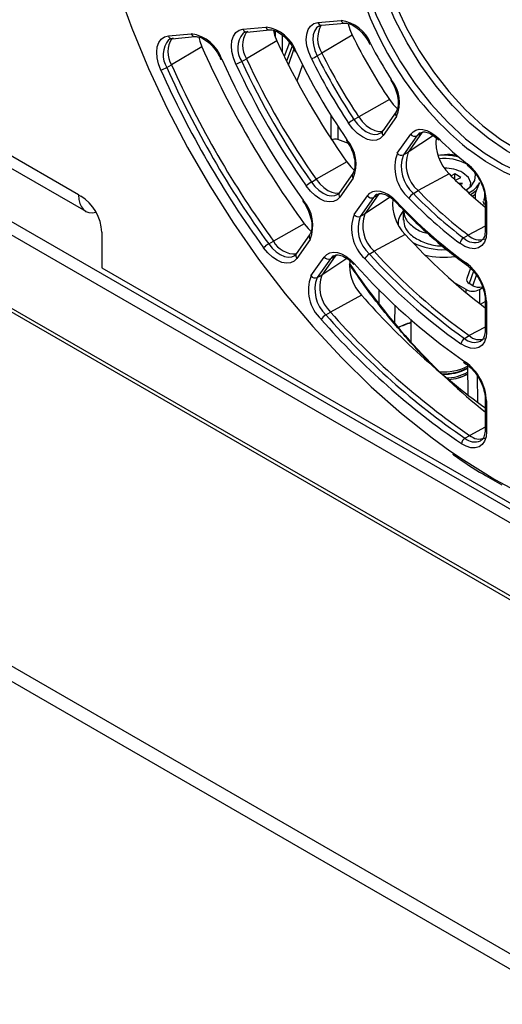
# Paper-space layout 'Sheet1' of a CAD drawing. Header units: millimetres. Extents: x -7 to 420, y -21 to 297.
# Tile 74 of 105: x 307 to 317, y 135 to 156. Entities that reach past the tile are written whole.
import ezdxf

# ---------------------------------------------------------------- set-up
doc = ezdxf.new("R2010")
doc.units = ezdxf.units.MM

psp = doc.layouts.new('Sheet1')

# ---------------------------------------------------------------- linework, layer by layer
at = {"color": 7, "linetype": 'Continuous', "lineweight": 25}
for p, q in [((266.486, 174.639), (327.92, 139.174)), ((266.288, 174.464), (327.722, 138.999)), ((265.37, 173.342), (326.803, 137.877)), ((265.427, 173.392), (326.86, 137.927)), ((313.386, 155.619), (313.882, 155.664)), ((313.466, 155.561), (313.962, 155.605)), ((310.182, 155.333), (310.674, 155.377)), ((311.781, 155.476), (312.274, 155.52)), ((311.861, 155.417), (312.354, 155.461)), ((313.411, 155.54), (313.466, 155.561)), ((310.262, 155.274), (310.753, 155.318)), ((312.506, 155.228), (311.856, 154.843)), ((312.776, 155.195), (312.667, 154.89)), ((314.123, 155.346), (313.472, 154.964)), ((310.901, 155.099), (310.251, 154.713)), ((313.371, 154.905), (313.472, 154.964)), ((311.755, 154.785), (311.856, 154.843)), ((310.15, 154.655), (310.251, 154.713)), ((314.946, 154.383), (314.996, 154.298)), ((314.917, 153.971), (314.26, 153.599)), ((315.06, 153.702), (314.774, 153.295)), ((314.159, 153.54), (314.26, 153.599)), ((315.072, 153.604), (314.785, 153.196)), ((314.039, 153.025), (313.815, 153.114)), ((313.998, 153.091), (314.05, 153.008)), ((315.088, 152.819), (315.375, 153.227)), ((315.505, 153.191), (315.219, 152.783)), ((315.607, 153.247), (315.321, 152.839)), ((315.505, 153.191), (315.607, 153.247)), ((308.257, 151.929), (306.576, 152.899)), ((315.219, 152.783), (315.321, 152.839)), ((314.006, 152.63), (313.348, 152.259)), ((316.162, 152.791), (315.966, 152.769)), ((306.75, 152.533), (308.414, 151.573)), ((316.586, 152.578), (316.566, 152.59)), ((313.247, 152.2), (313.348, 152.259)), ((314.132, 152.381), (313.847, 151.976)), ((314.143, 152.283), (313.859, 151.878)), ((316.199, 152.377), (315.533, 152.016)), ((316.319, 152.374), (316.244, 152.331)), ((316.446, 152.3), (316.319, 152.374)), ((316.319, 152.255), (316.319, 152.374)), ((316.337, 152.237), (316.446, 152.3)), ((315.432, 151.956), (315.533, 152.016)), ((316.485, 152.166), (316.395, 152.179)), ((316.42, 152.155), (316.485, 152.166)), ((316.782, 152.017), (316.858, 152.193)), ((308.257, 151.929), (308.307, 151.9)), ((313.064, 151.791), (313.117, 151.709)), ((314.162, 151.501), (314.446, 151.906)), ((314.577, 151.87), (314.292, 151.465)), ((314.679, 151.926), (314.394, 151.521)), ((314.577, 151.87), (314.679, 151.926)), ((314.648, 151.935), (314.641, 151.93)), ((316.762, 151.84), (316.762, 151.943)), ((316.953, 151.712), (316.929, 151.784)), ((316.954, 151.951), (316.954, 151.871)), ((316.97, 151.827), (316.97, 151.165)), ((316.999, 151.786), (316.999, 151.125)), ((315.215, 151.598), (315.215, 151.386)), ((314.292, 151.465), (314.394, 151.521)), ((313.092, 151.304), (312.433, 150.934)), ((315.105, 151.316), (315.105, 151.286)), ((308.756, 151.122), (308.756, 150.364)), ((313.208, 151.067), (312.924, 150.663)), ((313.219, 150.968), (312.935, 150.564)), ((315.254, 151.078), (314.589, 150.715)), ((316.509, 151.001), (316.609, 151.061)), ((316.877, 150.932), (316.884, 150.936)), ((312.332, 150.875), (312.433, 150.934)), ((313.238, 150.187), (313.522, 150.591)), ((313.653, 150.555), (313.369, 150.151)), ((313.755, 150.611), (313.471, 150.207)), ((313.653, 150.555), (313.755, 150.611)), ((314.488, 150.656), (314.589, 150.715)), ((308.756, 150.364), (328.824, 138.779)), ((316.655, 150.354), (316.575, 150.129)), ((313.369, 150.151), (313.471, 150.207)), ((316.562, 149.895), (316.316, 150.037)), ((316.708, 149.978), (316.625, 150.027)), ((316.845, 149.895), (316.919, 149.938)), ((314.321, 149.775), (313.657, 149.412)), ((316.97, 149.683), (316.97, 149.026)), ((316.87, 149.58), (316.97, 149.637)), ((316.999, 149.642), (316.999, 148.985)), ((313.556, 149.353), (313.657, 149.412)), ((315.374, 149.252), (315.374, 148.773)), ((316.527, 148.848), (316.627, 148.908)), ((316.97, 149.027), (316.97, 149.026)), ((316.867, 148.786), (316.877, 148.792)), ((316.504, 148.34), (316.561, 148.299)), ((316.591, 148.276), (316.601, 147.635)), ((316.97, 147.549), (316.97, 146.893)), ((316.999, 147.508), (316.999, 146.853)), ((316.537, 146.709), (316.638, 146.769)), ((316.97, 146.895), (316.97, 146.893)), ((316.869, 146.655), (316.877, 146.66)), ((303.584, 143.69), (318.815, 134.898)), ((303.584, 143.364), (318.815, 134.571))]:
    psp.add_line(p, q, dxfattribs=at)
at = {"color": 8, "linetype": 'Continuous', "lineweight": 25}
for p, q in [((312.476, 155.299), (312.476, 155.435)), ((312.618, 155.352), (312.618, 154.992)), ((312.832, 155.11), (312.717, 154.789)), ((312.759, 154.706), (312.874, 155.043)), ((313.057, 154.713), (312.937, 154.363)), ((313.673, 153.121), (313.673, 153.615)), ((313.815, 153.395), (313.815, 153.114)), ((315.644, 153.271), (315.607, 153.247)), ((315.86, 153.197), (315.321, 152.839)), ((314.931, 151.877), (314.394, 151.521)), ((314.716, 151.95), (314.679, 151.926)), ((316.97, 151.251), (316.609, 151.061)), ((314.006, 150.563), (313.471, 150.207)), ((313.792, 150.636), (313.755, 150.611)), ((316.717, 150.286), (316.625, 150.027)), ((316.708, 149.978), (316.784, 150.201)), ((314.69, 149.896), (314.69, 149.588)), ((316.564, 149.826), (316.562, 149.895)), ((316.845, 149.895), (316.85, 149.596)), ((315.033, 149.563), (315.03, 149.169)), ((316.97, 149.087), (316.627, 148.908)), ((316.478, 148.388), (316.546, 148.341)), ((316.795, 148.05), (316.804, 147.482)), ((316.97, 146.942), (316.638, 146.769))]:
    psp.add_line(p, q, dxfattribs=at)
at = {"color": 7, "linetype": 'Continuous', "lineweight": 25, "flags": 128}
for points in [[(308.268, 160.038), (308.297, 159.771), (308.422, 158.937), (308.596, 158.088), (308.818, 157.228), (309.086, 156.363), (309.4, 155.496), (309.757, 154.634), (310.156, 153.78), (310.594, 152.94), (311.068, 152.117), (311.577, 151.318), (312.117, 150.546), (312.686, 149.805), (313.279, 149.1), (313.895, 148.435), (314.528, 147.813), (315.177, 147.238), (315.836, 146.713), (316.215, 146.438)], [(314.656, 159.003), (314.617, 158.828), (314.567, 158.411), (314.567, 157.962), (314.617, 157.487), (314.716, 156.995), (314.862, 156.494), (315.053, 155.993), (315.286, 155.498), (315.556, 155.019), (315.861, 154.563), (316.194, 154.138), (316.55, 153.75), (316.923, 153.407), (317.307, 153.113), (317.696, 152.875), (318.083, 152.694), (318.463, 152.575), (318.476, 152.572)], [(313.246, 154.846), (313.189, 154.983), (313.152, 155.12), (313.138, 155.25), (313.146, 155.368), (313.177, 155.468), (313.229, 155.545), (313.3, 155.596), (313.386, 155.619)], [(314.038, 155.593), (314.07, 155.473), (314.123, 155.346)], [(311.628, 154.73), (311.576, 154.864), (311.544, 154.997), (311.533, 155.122), (311.544, 155.235), (311.576, 155.331), (311.628, 155.405), (311.697, 155.454), (311.781, 155.476)], [(311.886, 155.425), (311.814, 155.406), (311.784, 155.389)], [(312.433, 155.448), (312.458, 155.352), (312.506, 155.228)], [(310.022, 154.602), (309.973, 154.734), (309.943, 154.865), (309.934, 154.988), (309.946, 155.098), (309.979, 155.192), (310.03, 155.264), (310.099, 155.311), (310.182, 155.333)], [(310.287, 155.282), (310.216, 155.263), (310.187, 155.248)], [(310.834, 155.305), (310.855, 155.221), (310.901, 155.099)], [(312.921, 154.992), (312.911, 154.99), (312.905, 154.989), (312.902, 154.99), (312.901, 154.991)], [(311.329, 154.831), (311.319, 154.83), (311.312, 154.829), (311.309, 154.831), (311.308, 154.831)], [(314.959, 154.396), (314.952, 154.39), (314.947, 154.386), (314.946, 154.383), (314.946, 154.383)], [(314.917, 153.971), (315, 153.862), (315.089, 153.773)], [(314.26, 153.599), (314.337, 153.498), (314.423, 153.413), (314.513, 153.346), (314.604, 153.302), (314.691, 153.283), (314.77, 153.288), (314.775, 153.289)], [(314.785, 153.196), (314.722, 153.133), (314.642, 153.098), (314.549, 153.091), (314.447, 153.114), (314.341, 153.166), (314.236, 153.244), (314.135, 153.344), (314.045, 153.461)], [(314.729, 153.252), (314.739, 153.258), (314.793, 153.313)], [(315.375, 153.227), (315.425, 153.28), (315.486, 153.315), (315.557, 153.332), (315.636, 153.329), (315.72, 153.306), (315.806, 153.264), (315.893, 153.205), (315.977, 153.131)], [(314.009, 153.107), (314.003, 153.1), (313.999, 153.095), (313.998, 153.091), (313.998, 153.091)], [(315.977, 153.131), (315.973, 153.119), (315.973, 153.11), (315.975, 153.103), (315.977, 153.1)], [(314.006, 152.63), (314.089, 152.526), (314.161, 152.456)], [(316.554, 152.028), (316.669, 152.112), (316.751, 152.232), (316.76, 152.361), (316.738, 152.422)], [(313.348, 152.259), (313.425, 152.164), (313.51, 152.083), (313.598, 152.021), (313.686, 151.981), (313.77, 151.964), (313.847, 151.971), (313.848, 151.971)], [(316.647, 152.091), (316.661, 152.181), (316.612, 152.3), (316.493, 152.401)], [(313.859, 151.878), (313.797, 151.816), (313.72, 151.781), (313.63, 151.773), (313.531, 151.793), (313.428, 151.84), (313.325, 151.912), (313.226, 152.006), (313.136, 152.118)], [(313.799, 151.932), (313.814, 151.941), (313.867, 151.994)], [(314.446, 151.906), (314.498, 151.961), (314.563, 151.996), (314.638, 152.011), (314.72, 152.005), (314.808, 151.978), (314.898, 151.931), (314.988, 151.866), (315.073, 151.784)], [(313.074, 151.808), (313.068, 151.801), (313.064, 151.795), (313.064, 151.791), (313.064, 151.791)], [(313.092, 151.304), (313.175, 151.203), (313.24, 151.14)], [(316.999, 151.125), (316.988, 151.009), (316.954, 150.912), (316.9, 150.837), (316.827, 150.79), (316.739, 150.77), (316.64, 150.781), (316.535, 150.82), (316.429, 150.887)], [(312.935, 150.564), (312.875, 150.503), (312.799, 150.468), (312.711, 150.459), (312.614, 150.477), (312.512, 150.522), (312.41, 150.591), (312.312, 150.682), (312.222, 150.791)], [(312.875, 150.617), (312.892, 150.628), (312.944, 150.681)], [(313.522, 150.591), (313.575, 150.647), (313.642, 150.683), (313.718, 150.697), (313.803, 150.689), (313.893, 150.66), (313.985, 150.61), (314.075, 150.541), (314.162, 150.455)], [(314.159, 150.429), (314.157, 150.431), (314.156, 150.437), (314.158, 150.445), (314.162, 150.455)], [(316.999, 148.985), (316.988, 148.872), (316.956, 148.776), (316.904, 148.702), (316.835, 148.653), (316.751, 148.631), (316.656, 148.637), (316.554, 148.671), (316.45, 148.731)], [(316.999, 146.853), (316.989, 146.741), (316.957, 146.646), (316.907, 146.573), (316.839, 146.523), (316.757, 146.5), (316.664, 146.504), (316.564, 146.534), (316.462, 146.591)]]:
    psp.add_lwpolyline(points, dxfattribs=at)
at = {"color": 8, "linetype": 'Continuous', "lineweight": 25, "flags": 128}
for points in [[(314.152, 158.407), (314.14, 158.254), (314.14, 157.794), (314.191, 157.308), (314.292, 156.804), (314.442, 156.291), (314.637, 155.777), (314.876, 155.271), (315.153, 154.78), (315.465, 154.313), (315.806, 153.878), (316.17, 153.481), (316.552, 153.13), (316.946, 152.829), (317.344, 152.584), (317.506, 152.502)], [(317.689, 152.719), (317.429, 152.866), (317.032, 153.139), (316.644, 153.466), (316.27, 153.84), (315.917, 154.257), (315.591, 154.709), (315.296, 155.188), (315.038, 155.687), (314.82, 156.198), (314.647, 156.712), (314.522, 157.221), (314.446, 157.717), (314.42, 158.19)], [(313.408, 155.544), (313.357, 155.505), (313.312, 155.438), (313.285, 155.353), (313.278, 155.252), (313.29, 155.14), (313.322, 155.023), (313.371, 154.905)], [(320.356, 154.355), (320.331, 153.909), (320.256, 153.499), (320.132, 153.132), (319.962, 152.812), (319.748, 152.546), (319.493, 152.338), (319.202, 152.19), (318.879, 152.106), (318.529, 152.085), (318.157, 152.13), (317.77, 152.239), (317.374, 152.41), (316.975, 152.64), (316.615, 152.898)], [(314.159, 153.54), (314.236, 153.439), (314.322, 153.353), (314.413, 153.287), (314.504, 153.242), (314.591, 153.223), (314.671, 153.228), (314.729, 153.252)], [(315.577, 153.256), (315.548, 153.236), (315.505, 153.191)], [(313.247, 152.2), (313.324, 152.104), (313.409, 152.023), (313.498, 151.961), (313.586, 151.921), (313.671, 151.904), (313.748, 151.911), (313.799, 151.932)], [(314.641, 151.93), (314.622, 151.917), (314.577, 151.87)], [(315.071, 151.756), (315.07, 151.758), (315.068, 151.764), (315.069, 151.773), (315.073, 151.784)], [(316.215, 146.438), (316.503, 146.241), (317.174, 145.825), (317.845, 145.467), (318.512, 145.168), (319.172, 144.932), (319.82, 144.758), (320.454, 144.648), (321.069, 144.603), (321.663, 144.623), (322.231, 144.707), (322.771, 144.856), (323.28, 145.067), (323.755, 145.342), (324.193, 145.676), (324.592, 146.07), (324.949, 146.52), (325.262, 147.024), (325.531, 147.58), (325.753, 148.184), (325.926, 148.832), (326.051, 149.522), (326.126, 150.249), (326.151, 151.009)], [(312.332, 150.875), (312.409, 150.782), (312.493, 150.704), (312.581, 150.644), (312.668, 150.606), (312.751, 150.59), (312.827, 150.598), (312.875, 150.617)], [(313.719, 150.617), (313.699, 150.603), (313.653, 150.555)]]:
    psp.add_lwpolyline(points, dxfattribs=at)
at = {"color": 7, "linetype": 'Continuous', "lineweight": 25}
for centre, radius, start, end in [((321.136, 158.473), 7.178, 187.6845, 230.968), ((313.786, 154.892), 0.778, 20.978, 82.8771), ((310.564, 154.578), 0.806, 18.2927, 82.1321), ((312.314, 155.132), 0.541, 147.7274, 212.231), ((312.169, 154.73), 0.797, 19.2004, 82.3794), ((313.938, 155.273), 0.559, 149.0189, 213.6167), ((310.706, 154.99), 0.532, 147.378, 211.3937), ((327.604, 162.212), 16.635, 204.8272, 215.1728), ((325.047, 160.736), 12.181, 206.2641, 213.7359), ((314.497, 155.193), 0.0277, 264.2571, 304.1325), ((322.059, 159.012), 8.468, 206.9765, 213.0236), ((330.157, 163.686), 21.084, 204.0355, 215.9645), ((324.625, 160.493), 12.932, 205.172, 214.828), ((324.317, 160.315), 12.094, 206.264, 213.736), ((327.182, 161.969), 17.386, 204.2385, 215.7615), ((311.442, 155.329), 0.627, 287.219, 299.8633), ((326.777, 161.735), 16.553, 204.8273, 215.1728), ((326.875, 161.792), 16.548, 204.8272, 215.1728), ((312.941, 155.653), 0.863, 290.7341, 299.9129), ((324.25, 160.276), 12.271, 206.2641, 213.7359), ((324.22, 160.259), 12.098, 206.264, 213.736), ((309.878, 155.129), 0.546, 285.2996, 299.8315), ((329.36, 163.226), 21.174, 204.0355, 215.9645), ((329.331, 163.209), 21.002, 204.0355, 215.9645), ((329.428, 163.266), 20.997, 204.0355, 215.9645), ((326.807, 161.753), 16.725, 204.8272, 215.1727), ((314.354, 153.906), 0.778, 337.1283, 39.0196), ((314.591, 152.795), 0.861, 120.0803, 129.2736), ((313.406, 152.586), 0.797, 337.6258, 40.797), ((315.463, 153.291), 0.109, 216.1525, 293.0018), ((316.856, 153.053), 0.943, 174.0901, 225.7881), ((320.548, 157.671), 6.443, 224.8079, 232.065), ((316.02, 152.58), 0.745, 159.6762, 229.224), ((315.907, 152.516), 0.873, 159.6761, 229.2241), ((315.176, 152.884), 0.109, 216.152, 293.0012), ((315.921, 152.523), 0.749, 159.6762, 229.2241), ((316.086, 151.44), 1.335, 76.1072, 95.51), ((316.091, 151.677), 1.029, 62.5071, 95.9699), ((316.091, 151.39), 1.403, 78.428, 87.0731), ((316.096, 151.64), 0.858, 62.4524, 89.8186), ((316.623, 152.578), 0.0381, 162.8296, 225.1778), ((315.902, 151.731), 1.098, 2.9041, 51.4474), ((323.077, 159.027), 9.568, 224.0336, 230.3335), ((313.562, 151.659), 0.626, 120.1302, 132.79), ((322.157, 158.402), 9.201, 223.9527, 232.9202), ((316.392, 152.45), 0.532, 295.2158, 331.1562), ((307.782, 151.078), 0.976, 2.6054, 57.3946), ((312.472, 151.272), 0.806, 337.8728, 41.7049), ((314.534, 151.97), 0.109, 216.1526, 293.0006), ((315.925, 151.734), 0.938, 174.2852, 224.359), ((322.312, 158.45), 9.841, 222.6417, 234.2311), ((315.562, 151.738), 0.254, 120.8098, 152.5754), ((322.058, 158.335), 9.336, 223.9527, 232.9201), ((322.059, 158.345), 9.205, 223.9527, 232.9201), ((316.311, 152.599), 0.796, 298.713, 304.5163), ((315.481, 151.311), 0.375, 136.5765, 184.4525), ((314.969, 151.197), 0.862, 159.3886, 227.865), ((314.25, 151.565), 0.109, 216.154, 293.0002), ((314.985, 151.204), 0.74, 159.3886, 227.865), ((315.084, 151.262), 0.737, 159.3886, 227.865), ((324.788, 159.749), 12.887, 222.2846, 232.6529), ((316.604, 150.85), 0.179, 122.1026, 168.1678), ((316.845, 151.294), 0.332, 224.6897, 290.4357), ((312.606, 150.403), 0.546, 120.1633, 134.7087), ((312.9, 151.189), 0.532, 208.606, 272.6196), ((316.073, 152.238), 1.488, 243.8833, 272.4573), ((313.61, 150.656), 0.109, 216.1526, 293.0006), ((314.631, 150.415), 0.28, 120.6386, 149.3601), ((323.815, 159.112), 12.728, 222.2278, 234.645), ((323.816, 159.122), 12.597, 222.2278, 234.645), ((323.915, 159.179), 12.593, 222.2278, 234.645), ((316.086, 152.232), 1.645, 255.4646, 278.4332), ((314.998, 150.42), 0.935, 174.3286, 223.5816), ((324.103, 159.26), 13.28, 221.5337, 234.9603), ((315.906, 149.588), 1.094, 2.8456, 53.3104), ((314.039, 149.884), 0.856, 159.2225, 227.1169), ((313.327, 150.252), 0.109, 216.1526, 293.0013), ((314.056, 149.891), 0.734, 159.2222, 227.1169), ((314.155, 149.948), 0.731, 159.2223, 227.1168), ((326.542, 160.523), 16.275, 221.3291, 234.0378), ((313.707, 149.097), 0.297, 120.5532, 147.5662), ((325.568, 159.888), 16.116, 221.2772, 235.5956), ((325.569, 159.898), 15.985, 221.2772, 235.5957), ((325.668, 159.955), 15.982, 221.2772, 235.5956), ((315.922, 147.323), 1.935, 106.4288, 114.9095), ((316.618, 148.705), 0.17, 122.4146, 170.9205), ((316.846, 149.142), 0.32, 226.9863, 291.1647), ((316.09, 149.21), 1.081, 264.7529, 297.5998), ((316.1, 149.095), 1.004, 266.1568, 299.3199), ((316.101, 149.119), 1.039, 266.9315, 298.2), ((315.909, 147.455), 1.092, 2.8025, 54.2826), ((316.11, 149.014), 1.014, 271.1925, 298.462), ((316.117, 148.92), 0.957, 274.1479, 299.8484), ((316.112, 148.992), 1.029, 274.223, 297.9432), ((316.846, 147.003), 0.313, 228.2886, 291.558), ((316.627, 146.569), 0.166, 122.5907, 172.4043)]:
    psp.add_arc(centre, radius, start, end, dxfattribs=at)
at = {"color": 8, "linetype": 'Continuous', "lineweight": 25}
for centre, radius, start, end in [((313.465, 155.644), 0.0829, 196.9326, 270.19), ((313.962, 155.688), 0.0829, 196.9331, 270.189), ((310.753, 155.401), 0.0829, 196.9314, 270.1912), ((312.183, 155.067), 0.513, 141.129, 213.3323), ((311.859, 155.497), 0.0802, 195.4442, 271.6772), ((312.351, 155.541), 0.0802, 195.4441, 271.6773), ((310.573, 154.926), 0.502, 140.1565, 212.584), ((310.262, 155.357), 0.0829, 196.9325, 270.1901), ((315.129, 153.66), 0.0802, 148.3268, 224.5583), ((314.842, 153.253), 0.0802, 148.3293, 224.557), ((314.204, 152.34), 0.0829, 149.816, 223.0691), ((316.318, 152.593), 0.739, 297.1423, 308.889), ((313.919, 151.935), 0.0829, 149.8193, 223.0668), ((317.018, 151.831), 0.0483, 184.8921, 247.0266), ((317.018, 151.169), 0.0481, 184.1446, 247.1746), ((313.276, 151.025), 0.0802, 148.3295, 224.5557), ((316.742, 151.228), 0.326, 224.1791, 294.4104), ((312.992, 150.621), 0.0802, 148.3266, 224.5597), ((316.601, 150.456), 0.0419, 166.8594, 228.1285), ((317.02, 149.688), 0.0506, 186.5267, 245.4928), ((315.908, 147.465), 1.805, 107.2075, 116.4455), ((316.745, 149.081), 0.319, 226.8368, 292.3732), ((317.019, 149.03), 0.0494, 185.0936, 246.2257), ((316.589, 148.333), 0.044, 168.8393, 229.3959), ((317.02, 147.554), 0.0498, 185.8482, 246.0257), ((317.019, 146.898), 0.0494, 185.0936, 246.2257), ((316.745, 146.941), 0.312, 228.0858, 293.3097)]:
    psp.add_arc(centre, radius, start, end, dxfattribs=at)
at = {"color": 7, "linetype": 'Continuous', "lineweight": 25}
for centre, major_axis, ratio, start_param, end_param in [((313.744, 153.073), (0.0998, 0.012), 0.480054, 0.727934, 2.298654), ((308.793, 152.278), (0.37, 0.71), 0.546409, 2.341263, 3.599964), ((320.149, 157.911), (-3.732, 12.356), 0.680511, 2.000497, 2.3711), ((316.784, 150.118), (0.212, 0.02), 0.567817, 2.881661, 3.81416), ((316.704, 149.977), (0.2, 0), 0.577244, 3.926953, 5.497825), ((316.866, 150.07), (0.212, 0.021), 0.572188, 3.816382, 4.880645)]:
    psp.add_ellipse(centre, major_axis=major_axis, ratio=ratio, start_param=start_param, end_param=end_param, dxfattribs=at)
for points, knots in [([(313.962, 155.605), (313.977, 155.605), (314.024, 155.606), (314.129, 155.572), (314.263, 155.478), (314.393, 155.34), (314.46, 155.225), (314.494, 155.166)], [0, 0, 0, 0, 0.109191, 0.334974, 0.553705, 0.772017, 1, 1, 1, 1]), ([(312.354, 155.461), (312.369, 155.462), (312.416, 155.463), (312.52, 155.428), (312.655, 155.334), (312.78, 155.199), (312.859, 155.077), (312.894, 155.006), (312.901, 154.991)], [0, 0, 0, 0, 0.10502, 0.322176, 0.532549, 0.742518, 0.944259, 1, 1, 1, 1]), ([(310.753, 155.318), (310.769, 155.318), (310.816, 155.319), (310.92, 155.285), (311.055, 155.191), (311.182, 155.054), (311.264, 154.926), (311.3, 154.849), (311.308, 154.831)], [0, 0, 0, 0, 0.103015, 0.316024, 0.522381, 0.728341, 0.935918, 1, 1, 1, 1]), ([(314.996, 154.298), (314.996, 154.297), (315.029, 154.241), (315.076, 154.118), (315.113, 153.947), (315.107, 153.802), (315.08, 153.731), (315.062, 153.705), (315.06, 153.702)], [0, 0, 0, 0, 0.002661, 0.24996, 0.496006, 0.73813, 0.971416, 1, 1, 1, 1]), ([(315.58, 153.251), (315.596, 153.26), (315.631, 153.28), (315.726, 153.269), (315.851, 153.214), (315.936, 153.137), (315.977, 153.101)], [0, 0, 0, 0, 0.203055, 0.463729, 0.744037, 1, 1, 1, 1]), ([(314.05, 153.008), (314.051, 153.007), (314.086, 152.952), (314.137, 152.83), (314.182, 152.655), (314.182, 152.503), (314.157, 152.419), (314.136, 152.388), (314.132, 152.381)], [0, 0, 0, 0, 0.002499, 0.239404, 0.475528, 0.708136, 0.937234, 1, 1, 1, 1]), ([(316.596, 152.551), (316.619, 152.533), (316.685, 152.478), (316.788, 152.355), (316.888, 152.184), (316.951, 152.008), (316.969, 151.889), (316.97, 151.834), (316.97, 151.827)], [0, 0, 0, 0, 0.111223, 0.327533, 0.545706, 0.763992, 0.9679, 1, 1, 1, 1]), ([(316.762, 151.943), (316.762, 151.944), (316.762, 151.947), (316.763, 151.954), (316.765, 151.966), (316.771, 151.99), (316.777, 152.006), (316.782, 152.017), (316.782, 152.017)], [0, 0, 0, 0, 0.05324, 0.117724, 0.227236, 0.430313, 0.997343, 1, 1, 1, 1]), ([(314.646, 151.928), (314.663, 151.938), (314.7, 151.959), (314.798, 151.949), (314.923, 151.891), (315.017, 151.813), (315.064, 151.764), (315.071, 151.756)], [0, 0, 0, 0, 0.209427, 0.452918, 0.714747, 0.956961, 1, 1, 1, 1]), ([(316.954, 151.871), (316.954, 151.87), (316.954, 151.866), (316.953, 151.857), (316.95, 151.843), (316.943, 151.821), (316.938, 151.806), (316.934, 151.797)], [0, 0, 0, 0, 0.066343, 0.148518, 0.279636, 0.541424, 1, 1, 1, 1]), ([(313.117, 151.709), (313.118, 151.708), (313.154, 151.653), (313.207, 151.531), (313.255, 151.356), (313.26, 151.201), (313.235, 151.11), (313.214, 151.076), (313.208, 151.067)], [0, 0, 0, 0, 0.002289, 0.23417, 0.465497, 0.693526, 0.917913, 1, 1, 1, 1]), ([(315.071, 151.756), (315.15, 151.672), (315.381, 151.429), (315.775, 151.056), (316.199, 150.699), (316.467, 150.502), (316.573, 150.425)], [0, 0, 0, 0, 0.1655905, 0.4802291, 0.7950366, 1, 1, 1, 1]), ([(315.225, 151.599), (315.229, 151.544), (315.237, 151.419), (315.402, 151.249), (315.584, 151.134), (315.713, 151.108), (315.734, 151.103)], [0, 0, 0, 0, 0.26485, 0.601063, 0.932438, 1, 1, 1, 1]), ([(315.225, 151.387), (315.229, 151.332), (315.237, 151.208), (315.4, 151.032), (315.66, 150.898), (315.899, 150.83), (316.03, 150.833), (316.05, 150.834)], [0, 0, 0, 0, 0.199679, 0.452334, 0.701353, 0.954202, 1, 1, 1, 1]), ([(316.97, 151.165), (316.969, 151.141), (316.966, 151.07), (316.936, 150.982), (316.899, 150.951), (316.881, 150.936)], [0, 0, 0, 0, 0.210567, 0.613919, 1, 1, 1, 1]), ([(313.724, 150.614), (313.741, 150.623), (313.777, 150.645), (313.874, 150.634), (313.999, 150.576), (314.098, 150.495), (314.148, 150.441), (314.158, 150.429)], [0, 0, 0, 0, 0.198871, 0.43839, 0.695948, 0.934452, 1, 1, 1, 1]), ([(316.573, 150.425), (316.595, 150.407), (316.661, 150.357), (316.767, 150.239), (316.872, 150.072), (316.944, 149.892), (316.968, 149.761), (316.97, 149.697), (316.97, 149.683)], [0, 0, 0, 0, 0.106909, 0.314809, 0.524694, 0.734993, 0.943469, 1, 1, 1, 1]), ([(316.97, 149.026), (316.969, 149.001), (316.966, 148.93), (316.932, 148.844), (316.901, 148.798), (316.872, 148.791), (316.868, 148.79)], [0, 0, 0, 0, 0.195619, 0.570338, 0.950753, 1, 1, 1, 1]), ([(316.561, 148.299), (316.583, 148.283), (316.649, 148.234), (316.756, 148.119), (316.864, 147.954), (316.938, 147.775), (316.967, 147.637), (316.969, 147.567), (316.97, 147.549)], [0, 0, 0, 0, 0.104798, 0.308589, 0.514407, 0.720784, 0.925591, 1, 1, 1, 1]), ([(316.97, 146.893), (316.969, 146.869), (316.966, 146.798), (316.932, 146.712), (316.901, 146.666), (316.873, 146.659), (316.87, 146.658)], [0, 0, 0, 0, 0.197192, 0.57493, 0.958412, 1, 1, 1, 1]), ([(316.27, 146.369), (316.278, 146.363), (316.497, 146.202), (316.85, 145.978), (317.193, 145.785), (317.324, 145.712)], [0, 0, 0, 0, 0.024135, 0.628127, 1, 1, 1, 1])]:
    psp.add_open_spline(points, degree=3, knots=knots, dxfattribs=at)
at = {"color": 8, "linetype": 'Continuous', "lineweight": 25}
psp.add_open_spline([(315.849, 148.275), (315.817, 148.305), (315.556, 148.549), (315.095, 149.071), (314.527, 149.761), (314.2, 150.239), (314.063, 150.439)], degree=3, knots=[0, 0, 0, 0, 0.048329, 0.39876, 0.749194, 1, 1, 1, 1], dxfattribs=at)

doc.saveas('drawing.dxf')
